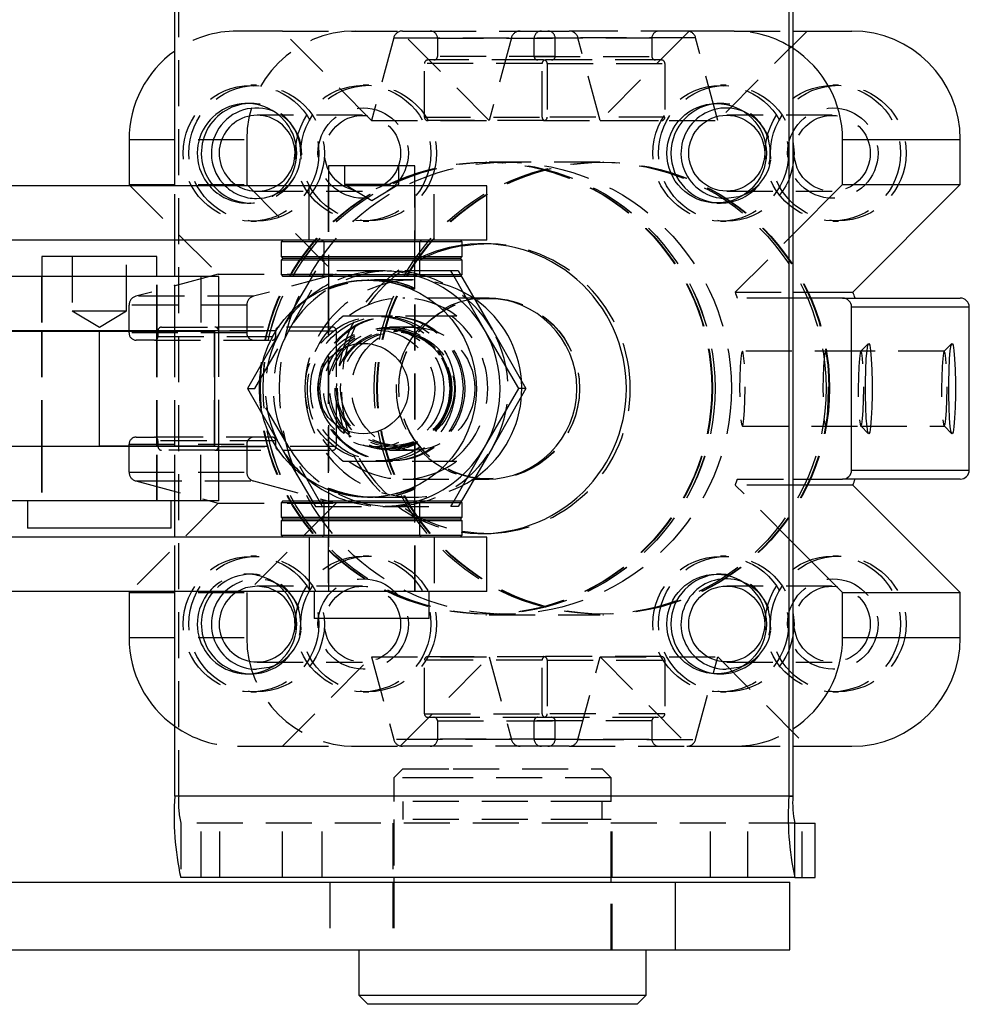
# Model space of a CAD drawing. Extents: x 96 to 730, y 59 to 576.
# Tile 3 of 14: x 229 to 281, y 76 to 131. Entities that reach past the tile are written whole.
import ezdxf

# ---------------------------------------------------------------- set-up
doc = ezdxf.new("R2010")
doc.units = 0
doc.header["$LTSCALE"] = 2
doc.linetypes.add('HIDDEN', pattern=[1.905, 1.27, -0.635])
doc.layers.get('0').update_dxf_attribs({"linetype": 'CONTINUOUS'})
doc.layers.add('FORMATO', color=179, linetype='CONTINUOUS')
doc.styles.add('SLDTEXTSTYLE0', font='TXT', dxfattribs={"width": 0.75})
doc.dimstyles.new('SLDDIMSTYLE0', dxfattribs={"dimtxt": 7, "dimasz": 6.604, "dimexe": 0, "dimexo": 0.0625, "dimgap": 1.75, "dimtad": 1, "dimdec": 3, "dimrnd": 1e-09, "dimzin": 12, "dimtxsty": 'SLDTEXTSTYLE0', "dimsah": 1, "dimcen": 0.09, "dimazin": 3, "dimtfac": 1, "dimtdec": 3, "dimtmove": 0, "dimatfit": 3, "dimtolj": 1, "dimtzin": 12})

# ---------------------------------------------------------------- blocks, each defined once
blk = doc.blocks.new('_D_12')
at = {"layer": 'FORMATO'}
for p, q in [((204.346, 124.973), (204.346, 164.06)), ((220.346, 124.973), (220.346, 164.06)), ((204.346, 162.06), (191.646, 162.06)), ((204.346, 162.06), (220.346, 162.06)), ((220.346, 162.06), (239.279, 162.06))]:
    blk.add_line(p, q, dxfattribs=at)
for points in [[(204.346, 162.06), (197.742, 163.076), (197.742, 161.044)], [(220.346, 162.06), (226.95, 161.044), (226.95, 163.076)]]:
    blk.add_solid(points, dxfattribs=at)
at = {"layer": 'FORMATO', "insert": (228.935, 171.083), "char_height": 7, "attachment_point": 1, "style": 'SLDTEXTSTYLE0'}
blk.add_mtext('16', dxfattribs=at)

msp = doc.modelspace()

# ---------------------------------------------------------------- linework, layer by layer
at = {"color": 7, "linetype": 'CONTINUOUS'}
for p, q in [((237.211387, 121.472641), (237.211387, 132.772642)), ((271.120616, 132.772642), (271.120616, 87.772641)), ((271.339686, 132.772642), (271.339686, 87.772641)), ((271.339686, 130.022642), (274.597385, 130.022642)), ((234.687797, 124.022641), (234.687797, 121.53736)), ((274.082341, 121.53736), (274.082341, 124.022641)), ((274.082341, 124.022641), (280.581367, 124.022641)), ((280.581367, 121.53736), (280.581367, 124.022641)), ((245.70314, 122.572641), (245.70314, 121.472641)), ((249.91977, 122.572641), (245.70314, 122.572641)), ((250.46564, 122.572641), (249.91977, 122.572641)), ((250.46564, 121.472641), (250.46564, 122.572641)), ((244.629693, 121.472641), (222.906119, 121.472641)), ((234.687797, 121.53736), (234.752343, 121.472641)), ((244.629693, 118.472641), (244.629693, 121.472641)), ((254.434389, 121.472641), (244.629693, 121.472641)), ((254.434389, 118.472641), (254.434389, 121.472641)), ((271.339686, 118.78736), (274.082341, 121.53736)), ((274.082341, 121.53736), (280.581367, 121.53736)), ((274.65648, 115.596609), (280.581367, 121.53736)), ((244.629693, 118.472641), (222.906119, 118.472641)), ((237.211387, 116.472642), (237.211387, 118.472641)), ((243.184389, 118.472641), (243.084389, 118.372642)), ((243.084389, 118.372642), (243.084389, 117.572642)), ((253.084389, 118.372642), (243.084389, 118.372642)), ((254.434389, 118.472641), (244.629693, 118.472641)), ((253.084389, 118.372642), (252.984387, 118.472641)), ((253.084389, 117.572642), (253.084389, 118.372642)), ((229.871501, 117.572642), (229.871501, 116.472642)), ((236.221501, 117.572642), (229.871501, 117.572642)), ((236.221501, 116.472642), (236.221501, 117.572642)), ((243.084389, 117.572642), (243.184389, 117.472641)), ((243.084389, 117.572642), (253.084389, 117.572642)), ((243.184389, 117.472641), (243.084389, 117.372641)), ((243.184389, 117.472641), (252.984387, 117.472641)), ((252.984387, 117.472641), (253.084389, 117.572642)), ((253.084389, 117.372641), (252.984387, 117.472641)), ((243.084389, 117.372641), (243.084389, 116.572641)), ((253.084389, 117.372641), (243.084389, 117.372641)), ((253.084389, 116.572641), (253.084389, 117.372641)), ((239.646501, 116.472642), (228.146813, 116.472642)), ((239.646501, 113.472641), (239.646501, 116.472642)), ((243.084389, 116.572641), (243.184389, 116.472642)), ((243.084389, 116.572641), (253.084389, 116.572641)), ((252.984387, 116.472642), (243.184389, 116.472642)), ((244.799407, 116.472642), (243.60943, 114.42753)), ((245.70314, 116.472642), (245.70314, 115.867274)), ((250.46564, 115.782622), (250.46564, 116.472642)), ((254.311183, 113.522641), (252.630406, 116.472642)), ((252.984387, 116.472642), (253.084389, 116.572641)), ((252.987691, 116.550208), (254.749322, 113.522641)), ((247.910504, 116.272641), (247.86532, 116.272641)), ((271.339686, 115.596609), (274.65648, 115.596609)), ((254.421582, 115.272641), (253.731058, 115.272641)), ((274.082341, 115.272641), (271.339686, 115.272641)), ((274.082341, 115.272641), (280.581367, 115.272641)), ((274.581009, 105.772642), (274.581009, 114.772641)), ((281.080035, 114.772641), (274.581009, 114.772641)), ((281.080035, 105.772642), (281.080035, 114.772641)), ((208.639353, 113.447641), (233.047943, 113.447641)), ((239.646501, 113.472641), (228.146813, 113.472641)), ((229.871501, 113.472641), (229.871501, 113.447641)), ((233.047943, 107.097641), (233.047943, 113.447641)), ((233.047943, 113.447641), (239.396501, 113.447641)), ((236.221501, 113.447641), (236.221501, 113.472641)), ((236.283525, 113.472641), (236.283525, 113.447641)), ((237.211387, 113.447641), (237.211387, 113.472641)), ((239.396501, 113.447641), (239.396501, 107.097641)), ((256.202237, 110.272641), (254.311183, 113.522641)), ((254.749322, 113.522641), (256.601022, 110.272641)), ((242.188956, 111.953628), (241.231206, 110.272641)), ((241.231206, 110.272641), (242.291144, 108.4123)), ((254.311183, 107.022641), (256.202237, 110.272641)), ((256.601022, 110.272641), (254.749322, 107.022641)), ((256.601022, 110.272641), (256.202237, 110.272641)), ((208.639353, 107.097641), (233.047943, 107.097641)), ((239.646501, 107.072641), (228.146813, 107.072641)), ((229.871501, 107.097641), (229.871501, 107.072641)), ((239.396501, 107.097641), (233.047943, 107.097641)), ((236.221501, 107.072641), (236.221501, 107.097641)), ((236.283525, 107.097641), (236.283525, 107.072641)), ((237.211387, 107.072641), (237.211387, 107.097641)), ((239.646501, 104.072641), (239.646501, 107.072641)), ((252.630406, 104.072641), (254.311183, 107.022641)), ((254.749322, 107.022641), (253.015009, 104.042022)), ((243.549195, 106.221273), (244.799407, 104.072641)), ((274.581009, 105.772642), (281.080035, 105.772642)), ((253.731058, 105.272642), (254.421582, 105.272642)), ((271.339686, 105.272642), (274.082341, 105.272642)), ((274.65648, 104.948674), (271.339686, 104.948674)), ((280.581367, 105.272642), (274.082341, 105.272642)), ((280.581367, 99.007922), (274.65648, 104.948674)), ((245.70314, 104.678009), (245.70314, 104.072641)), ((250.46564, 104.072641), (250.46564, 104.762661)), ((239.646501, 104.072641), (228.146813, 104.072641)), ((229.07775, 104.072641), (229.07775, 102.572641)), ((237.01525, 102.572641), (237.01525, 104.072641)), ((237.211387, 102.072641), (237.211387, 104.072641)), ((243.184389, 104.072641), (243.084389, 103.972641)), ((243.084389, 103.972641), (243.084389, 103.172641)), ((253.084389, 103.972641), (243.084389, 103.972641)), ((243.184389, 104.072641), (252.984387, 104.072641)), ((247.86532, 104.272641), (247.910504, 104.272641)), ((253.084389, 103.972641), (252.984387, 104.072641)), ((253.084389, 103.172641), (253.084389, 103.972641)), ((243.084389, 103.172641), (243.184389, 103.072642)), ((243.084389, 103.172641), (253.084389, 103.172641)), ((243.184389, 103.072642), (243.084389, 102.972641)), ((243.084389, 102.972641), (243.084389, 102.172641)), ((253.084389, 102.972641), (243.084389, 102.972641)), ((252.984387, 103.072642), (243.184389, 103.072642)), ((252.984387, 103.072642), (253.084389, 103.172641)), ((253.084389, 102.972641), (252.984387, 103.072642)), ((253.084389, 102.172641), (253.084389, 102.972641)), ((237.01525, 102.572641), (229.07775, 102.572641)), ((244.629693, 102.072641), (222.906119, 102.072641)), ((243.084389, 102.172641), (243.184389, 102.072641)), ((243.084389, 102.172641), (253.084389, 102.172641)), ((244.629693, 102.072641), (244.629693, 99.072642)), ((254.434389, 102.072641), (244.629693, 102.072641)), ((252.984387, 102.072641), (253.084389, 102.172641)), ((254.434389, 99.072642), (254.434389, 102.072641)), ((274.082341, 99.007922), (271.339686, 101.757922)), ((244.629693, 99.072642), (222.906119, 99.072642)), ((234.752343, 99.072642), (234.687797, 99.007922)), ((234.687797, 99.007922), (234.687797, 96.522641)), ((237.211387, 87.772641), (237.211387, 99.072642)), ((254.434389, 99.072642), (244.629693, 99.072642)), ((244.909388, 99.072642), (244.909388, 97.572642)), ((251.259388, 97.572642), (251.259388, 99.072642)), ((274.082341, 96.522641), (274.082341, 99.007922)), ((274.082341, 99.007922), (280.581367, 99.007922)), ((280.581367, 96.522641), (280.581367, 99.007922)), ((250.531567, 97.572642), (244.909388, 97.572642)), ((251.259388, 97.572642), (250.531567, 97.572642)), ((274.082341, 96.522641), (280.581367, 96.522641)), ((271.339686, 90.52264), (274.597385, 90.52264)), ((271.120616, 87.772641), (237.211387, 87.772641)), ((271.120616, 87.772641), (271.339686, 87.772641)), ((271.449221, 83.272641), (271.449221, 86.272641)), ((271.449221, 86.272641), (272.568801, 86.272641)), ((272.568801, 83.272641), (272.568801, 86.272641)), ((272.568801, 86.272641), (272.57681, 86.272641)), ((272.57681, 83.272641), (272.57681, 86.272641)), ((271.449221, 83.272641), (237.539989, 83.272641)), ((249.303301, 83.272641), (249.303301, 83.022642)), ((261.303299, 83.022642), (261.303299, 83.272641)), ((271.449221, 83.272641), (272.568801, 83.272641)), ((272.568801, 83.272641), (272.57681, 83.272641)), ((209.743618, 83.022642), (264.842914, 83.022642)), ((264.842914, 83.022642), (264.842914, 79.272642)), ((264.842914, 83.022642), (271.178299, 83.022642)), ((271.178299, 79.272642), (271.178299, 83.022642)), ((209.743618, 79.272642), (264.842914, 79.272642)), ((247.3658, 79.272642), (247.3658, 76.772641)), ((263.2408, 76.772641), (263.2408, 79.272642)), ((264.842914, 79.272642), (271.178299, 79.272642)), ((247.3658, 76.772641), (247.865801, 76.27264)), ((247.3658, 76.772641), (263.2408, 76.772641)), ((262.740799, 76.27264), (263.2408, 76.772641)), ((262.740799, 76.27264), (247.865801, 76.27264))]:
    msp.add_line(p, q, dxfattribs=at)
at = {"color": 7, "linetype": 'HIDDEN'}
for p, q in [((237.430454, 87.772641), (237.430454, 132.772642)), ((243.150425, 130.022642), (240.671779, 130.022642)), ((248.078064, 125.081814), (243.150425, 130.022642)), ((243.150425, 130.022642), (249.649451, 130.022642)), ((254.577087, 125.081814), (249.649451, 130.022642)), ((249.781058, 130.022642), (251.318281, 130.022642)), ((251.318281, 130.022642), (257.45186, 130.022642)), ((257.45186, 130.022642), (258.989082, 130.022642)), ((265.488108, 130.022642), (258.989082, 130.022642)), ((265.619715, 130.022642), (260.69208, 125.081814)), ((268.098363, 130.022642), (265.619715, 130.022642)), ((272.118741, 130.022642), (267.191102, 125.081814)), ((268.098363, 130.022642), (271.339686, 130.022642)), ((249.299386, 129.65205), (248.078064, 125.081814)), ((249.299386, 129.65205), (255.798408, 129.65205)), ((251.717211, 129.622641), (251.717211, 128.622641)), ((251.717211, 129.622641), (258.216237, 129.622641)), ((255.798408, 129.65205), (254.577087, 125.081814)), ((257.052929, 128.622641), (257.052929, 129.622641)), ((263.551955, 129.622641), (257.052929, 129.622641)), ((258.216237, 128.622641), (258.216237, 129.622641)), ((260.69208, 125.081814), (259.470755, 129.65205)), ((265.969781, 129.65205), (259.470755, 129.65205)), ((263.551955, 129.622641), (263.551955, 128.622641)), ((267.191102, 125.081814), (265.969781, 129.65205)), ((251.517744, 128.422641), (251.193614, 128.422641)), ((257.252396, 128.422641), (251.517744, 128.422641)), ((258.216237, 128.622641), (251.717211, 128.622641)), ((257.052929, 128.622641), (263.551955, 128.622641)), ((257.576526, 128.422641), (257.252396, 128.422641)), ((264.075552, 128.422641), (257.576526, 128.422641)), ((250.994147, 125.272641), (250.994147, 128.222642)), ((257.493173, 128.222642), (250.994147, 128.222642)), ((257.493173, 125.272641), (257.493173, 128.222642)), ((257.775993, 128.222642), (257.775993, 125.272641)), ((257.775993, 128.222642), (264.275019, 128.222642)), ((264.275019, 128.222642), (264.275019, 125.272641)), ((241.726472, 127.022642), (241.419777, 127.022642)), ((247.918801, 127.022642), (247.612105, 127.022642)), ((267.657058, 127.022642), (267.350366, 127.022642)), ((273.849388, 127.022642), (273.542692, 127.022642)), ((241.419777, 126.022642), (241.200709, 126.022642)), ((267.350366, 126.022642), (267.131296, 126.022642)), ((247.582899, 125.372642), (241.75568, 125.372642)), ((248.078064, 125.081814), (254.577087, 125.081814)), ((250.994147, 125.272641), (257.493173, 125.272641)), ((257.576526, 125.072641), (251.193614, 125.072641)), ((257.576526, 125.072641), (264.075552, 125.072641)), ((264.275019, 125.272641), (257.775993, 125.272641)), ((260.69208, 125.081814), (267.191102, 125.081814)), ((273.513486, 125.372642), (267.686268, 125.372642)), ((234.687797, 124.022641), (241.186823, 124.022641)), ((241.186823, 124.022641), (241.186823, 121.53736)), ((246.584387, 122.572641), (246.584387, 121.572642)), ((249.584389, 121.572642), (249.584389, 122.572641)), ((254.421582, 122.772642), (254.38507, 122.772642)), ((255.473108, 122.772642), (254.567628, 122.772642)), ((260.701538, 122.772642), (254.567628, 122.772642)), ((260.884096, 122.772642), (260.847585, 122.772642)), ((234.687797, 121.53736), (241.186823, 121.53736)), ((234.752343, 121.472641), (239.615434, 116.596532)), ((237.211387, 118.472641), (237.211387, 121.472641)), ((241.186823, 121.53736), (246.11446, 116.596532)), ((245.68439, 121.472641), (245.68439, 118.472641)), ((245.70314, 121.472641), (245.70314, 116.472642)), ((246.584387, 121.572642), (249.584389, 121.572642)), ((246.584387, 121.572642), (248.08439, 120.671351)), ((248.08439, 120.671351), (249.584389, 121.572642)), ((250.46564, 116.472642), (250.46564, 121.472641)), ((250.48439, 118.472641), (250.48439, 121.472641)), ((251.539083, 118.472641), (251.539083, 121.472641)), ((241.75568, 121.172642), (247.582899, 121.172642)), ((267.686268, 121.172642), (273.513486, 121.172642)), ((241.200709, 120.522642), (241.419777, 120.522642)), ((267.131296, 120.522642), (267.350366, 120.522642)), ((241.419777, 119.522642), (241.726472, 119.522642)), ((247.612105, 119.522642), (247.918801, 119.522642)), ((267.350366, 119.522642), (267.657058, 119.522642)), ((273.542692, 119.522642), (273.849388, 119.522642)), ((268.157454, 115.596609), (271.339686, 118.78736)), ((245.334388, 118.472641), (245.43439, 118.372642)), ((245.43439, 118.372642), (245.43439, 117.572642)), ((250.73439, 118.372642), (250.834388, 118.472641)), ((250.73439, 117.572642), (250.73439, 118.372642)), ((254.38507, 118.272642), (254.166001, 118.272642)), ((231.5465, 117.572642), (231.5465, 114.572642)), ((234.546501, 114.572642), (234.546501, 117.572642)), ((245.43439, 117.572642), (245.334388, 117.472641)), ((245.334388, 117.472641), (245.43439, 117.372641)), ((250.834388, 117.472641), (250.73439, 117.572642)), ((250.73439, 117.372641), (250.834388, 117.472641)), ((245.43439, 117.372641), (245.43439, 116.572641)), ((250.73439, 116.572641), (250.73439, 117.372641)), ((229.846501, 116.472642), (229.846501, 113.472641)), ((229.871501, 116.472642), (229.871501, 113.472641)), ((239.615434, 116.596532), (235.057398, 115.371941)), ((236.221501, 113.472641), (236.221501, 116.472642)), ((236.246501, 113.472641), (236.246501, 116.472642)), ((237.211387, 113.472641), (237.211387, 116.472642)), ((238.643321, 116.472642), (238.643321, 113.472641)), ((239.615434, 116.596532), (246.11446, 116.596532)), ((246.11446, 116.596532), (241.556424, 115.371941)), ((243.521047, 113.522641), (245.372751, 116.772642)), ((244.973962, 116.772642), (244.799407, 116.472642)), ((248.697047, 116.772642), (244.973962, 116.772642)), ((245.43439, 116.572641), (245.334388, 116.472642)), ((252.459479, 116.772642), (248.697047, 116.772642)), ((250.834388, 116.472642), (250.73439, 116.572641)), ((252.630406, 116.472642), (252.459479, 116.772642)), ((252.858267, 116.772642), (252.459479, 116.772642)), ((252.858267, 116.772642), (252.987691, 116.550208)), ((245.70314, 115.867274), (245.70314, 104.678009)), ((247.910896, 116.272641), (247.910504, 116.272641)), ((250.384604, 116.272641), (248.257564, 116.272641)), ((241.556424, 115.371941), (235.057398, 115.371941)), ((245.68439, 115.783509), (245.68439, 104.770002)), ((250.46564, 104.762661), (250.46564, 115.782622)), ((250.48439, 104.758411), (250.48439, 115.784343)), ((268.157454, 115.596609), (271.339686, 115.596609)), ((234.687797, 113.347641), (234.687797, 114.888978)), ((241.186823, 114.888978), (234.687797, 114.888978)), ((241.186823, 114.888978), (241.186823, 113.347641)), ((253.731058, 115.272641), (249.799242, 115.272641)), ((254.567628, 115.272641), (254.421582, 115.272641)), ((254.567628, 115.272641), (254.421582, 115.272641)), ((271.339686, 115.272641), (268.277706, 115.272641)), ((231.5465, 114.572642), (233.046501, 114.572642)), ((231.5465, 114.572642), (233.046501, 113.67135)), ((233.046501, 114.572642), (234.546501, 114.572642)), ((233.046501, 113.67135), (234.546501, 114.572642)), ((243.60943, 114.42753), (243.08291, 113.522641)), ((252.499142, 114.272642), (246.51516, 114.272642)), ((249.232074, 114.272642), (248.394796, 114.272642)), ((252.791231, 114.272642), (252.499142, 114.272642)), ((236.482992, 113.672641), (239.425116, 113.672641)), ((245.924142, 113.672641), (239.425116, 113.672641)), ((250.384604, 113.672641), (249.070195, 113.672641)), ((229.846501, 113.447641), (229.846501, 107.097641)), ((229.871501, 113.447641), (229.871501, 107.097641)), ((233.044337, 113.447641), (233.044337, 107.097641)), ((241.186823, 113.347641), (234.687797, 113.347641)), ((236.221501, 107.097641), (236.221501, 113.447641)), ((236.246501, 107.097641), (236.246501, 113.447641)), ((236.283525, 113.447641), (236.283525, 113.147641)), ((236.283525, 113.147641), (242.782551, 113.147641)), ((237.211387, 107.097641), (237.211387, 113.447641)), ((239.39578, 107.097641), (239.39578, 113.447641)), ((239.624582, 113.472641), (239.624582, 107.072641)), ((239.646501, 113.472641), (246.123606, 113.472641)), ((242.782551, 113.472641), (239.646501, 113.472641)), ((241.629993, 110.272641), (243.521047, 113.522641)), ((243.08291, 113.522641), (242.188956, 111.953628)), ((242.782551, 113.147641), (242.782551, 113.472641)), ((246.123606, 113.472641), (246.123606, 107.072641)), ((249.085781, 113.596141), (248.746445, 113.596141)), ((249.507149, 113.422641), (249.288083, 113.422641)), ((236.08406, 112.947642), (235.086729, 112.947642)), ((236.08406, 112.947642), (242.583084, 112.947642)), ((275.51694, 112.765931), (275.087406, 112.334093)), ((280.117368, 112.765931), (279.687842, 112.334093)), ((275.098463, 112.339641), (268.548993, 112.339641)), ((279.698891, 112.339641), (275.098463, 112.339641)), ((241.231206, 110.272641), (241.629993, 110.272641)), ((243.521047, 107.022641), (241.629993, 110.272641)), ((242.291144, 108.4123), (243.08291, 107.022641)), ((275.087406, 108.211189), (275.51694, 107.779352)), ((279.687842, 108.211189), (280.117368, 107.779352)), ((268.548993, 108.205641), (275.098463, 108.205641)), ((275.098463, 108.205641), (279.698891, 108.205641)), ((234.687797, 105.656305), (234.687797, 107.197642)), ((234.687797, 107.197642), (241.186823, 107.197642)), ((235.086729, 107.597641), (236.08406, 107.597641)), ((242.583084, 107.597641), (236.08406, 107.597641)), ((236.283525, 107.397641), (236.283525, 107.097641)), ((242.782551, 107.397641), (236.283525, 107.397641)), ((241.186823, 107.197642), (241.186823, 105.656305)), ((242.782551, 107.072641), (242.782551, 107.397641)), ((249.288083, 107.122641), (249.507149, 107.122641)), ((229.846501, 107.072641), (229.846501, 104.072641)), ((229.871501, 107.072641), (229.871501, 104.072641)), ((236.221501, 104.072641), (236.221501, 107.072641)), ((236.246501, 104.072641), (236.246501, 107.072641)), ((239.425116, 106.872641), (236.482992, 106.872641)), ((237.211387, 104.072641), (237.211387, 107.072641)), ((238.643321, 104.072641), (238.643321, 107.072641)), ((239.425116, 106.872641), (245.924142, 106.872641)), ((246.123606, 107.072641), (239.646501, 107.072641)), ((239.646501, 107.072641), (242.782551, 107.072641)), ((243.08291, 107.022641), (243.549195, 106.221273)), ((245.372751, 103.772641), (243.521047, 107.022641)), ((248.746445, 106.949141), (249.085781, 106.949141)), ((249.070195, 106.872641), (250.384604, 106.872641)), ((246.51516, 106.272641), (252.499142, 106.272641)), ((248.394796, 106.272641), (249.232074, 106.272641)), ((252.499142, 106.272641), (252.791231, 106.272641)), ((234.687797, 105.656305), (241.186823, 105.656305)), ((235.057398, 105.173342), (239.615434, 103.948751)), ((235.057398, 105.173342), (241.556424, 105.173342)), ((241.556424, 105.173342), (246.11446, 103.948751)), ((249.799242, 105.272642), (253.731058, 105.272642)), ((254.421582, 105.272642), (254.567628, 105.272642)), ((254.421582, 105.272642), (254.567628, 105.272642)), ((271.339686, 101.757922), (268.157454, 104.948674)), ((271.339686, 104.948674), (268.157454, 104.948674)), ((268.277706, 105.272642), (271.339686, 105.272642)), ((239.615434, 103.948751), (234.752343, 99.072642)), ((239.615434, 103.948751), (246.11446, 103.948751)), ((246.11446, 103.948751), (241.186823, 99.007922)), ((244.799407, 104.072641), (244.973962, 103.772641)), ((245.334388, 104.072641), (245.43439, 103.972641)), ((245.43439, 103.972641), (245.43439, 103.172641)), ((245.70314, 104.072641), (245.70314, 99.072642)), ((247.910504, 104.272641), (247.911212, 104.272641)), ((248.257884, 104.272641), (250.384604, 104.272641)), ((250.46564, 99.072642), (250.46564, 104.072641)), ((250.73439, 103.972641), (250.834388, 104.072641)), ((250.73439, 103.172641), (250.73439, 103.972641)), ((252.459479, 103.772641), (252.630406, 104.072641)), ((253.015009, 104.042022), (252.858267, 103.772641)), ((244.973962, 103.772641), (248.697047, 103.772641)), ((248.697047, 103.772641), (252.459479, 103.772641)), ((252.858267, 103.772641), (252.459479, 103.772641)), ((245.43439, 103.172641), (245.334388, 103.072642)), ((245.334388, 103.072642), (245.43439, 102.972641)), ((245.43439, 102.972641), (245.43439, 102.172641)), ((250.834388, 103.072642), (250.73439, 103.172641)), ((250.73439, 102.972641), (250.834388, 103.072642)), ((250.73439, 102.172641), (250.73439, 102.972641)), ((254.166001, 102.272641), (254.38507, 102.272641)), ((237.211387, 99.072642), (237.211387, 102.072641)), ((245.43439, 102.172641), (245.334388, 102.072641)), ((245.68439, 102.072641), (245.68439, 99.072642)), ((250.48439, 99.072642), (250.48439, 102.072641)), ((250.834388, 102.072641), (250.73439, 102.172641)), ((251.539083, 102.072641), (251.539083, 99.072642)), ((241.726472, 101.022641), (241.419777, 101.022641)), ((247.918801, 101.022641), (247.612105, 101.022641)), ((267.657058, 101.022641), (267.350366, 101.022641)), ((273.849388, 101.022641), (273.542692, 101.022641)), ((241.419777, 100.022641), (241.200709, 100.022641)), ((267.350366, 100.022641), (267.131296, 100.022641)), ((234.687797, 99.007922), (241.186823, 99.007922)), ((241.186823, 99.007922), (241.186823, 96.522641)), ((247.582899, 99.372641), (241.75568, 99.372641)), ((273.513486, 99.372641), (267.686268, 99.372641)), ((254.38507, 97.772641), (254.421582, 97.772641)), ((254.567628, 97.772641), (255.473108, 97.772641)), ((254.567628, 97.772641), (260.701538, 97.772641)), ((260.847585, 97.772641), (260.884096, 97.772641)), ((234.687797, 96.522641), (241.186823, 96.522641)), ((241.75568, 95.172641), (247.582899, 95.172641)), ((243.150425, 90.52264), (248.078064, 95.463469)), ((248.078064, 95.463469), (249.299386, 90.893232)), ((248.078064, 95.463469), (254.577087, 95.463469)), ((249.649451, 90.52264), (254.577087, 95.463469)), ((250.994147, 92.322641), (250.994147, 95.272642)), ((257.493173, 95.272642), (250.994147, 95.272642)), ((251.193614, 95.472641), (257.576526, 95.472641)), ((254.577087, 95.463469), (255.798408, 90.893232)), ((257.493173, 92.322641), (257.493173, 95.272642)), ((264.075552, 95.472641), (257.576526, 95.472641)), ((257.775993, 95.272642), (257.775993, 92.322641)), ((257.775993, 95.272642), (264.275019, 95.272642)), ((259.470755, 90.893232), (260.69208, 95.463469)), ((260.69208, 95.463469), (265.619715, 90.52264)), ((260.69208, 95.463469), (267.191102, 95.463469)), ((264.275019, 95.272642), (264.275019, 92.322641)), ((265.969781, 90.893232), (267.191102, 95.463469)), ((267.191102, 95.463469), (272.118741, 90.52264)), ((267.686268, 95.172641), (273.513486, 95.172641)), ((241.200709, 94.522641), (241.419777, 94.522641)), ((267.131296, 94.522641), (267.350366, 94.522641)), ((241.419777, 93.522641), (241.726472, 93.522641)), ((247.612105, 93.522641), (247.918801, 93.522641)), ((267.350366, 93.522641), (267.657058, 93.522641)), ((273.542692, 93.522641), (273.849388, 93.522641)), ((250.994147, 92.322641), (257.493173, 92.322641)), ((251.193614, 92.122642), (251.517744, 92.122642)), ((251.517744, 92.122642), (257.252396, 92.122642)), ((251.717211, 91.922642), (251.717211, 90.922642)), ((251.717211, 91.922642), (258.216237, 91.922642)), ((257.052929, 90.922642), (257.052929, 91.922642)), ((263.551955, 91.922642), (257.052929, 91.922642)), ((257.252396, 92.122642), (257.576526, 92.122642)), ((257.576526, 92.122642), (264.075552, 92.122642)), ((264.275019, 92.322641), (257.775993, 92.322641)), ((258.216237, 90.922642), (258.216237, 91.922642)), ((263.551955, 91.922642), (263.551955, 90.922642)), ((255.798408, 90.893232), (249.299386, 90.893232)), ((258.216237, 90.922642), (251.717211, 90.922642)), ((257.052929, 90.922642), (263.551955, 90.922642)), ((259.470755, 90.893232), (265.969781, 90.893232)), ((240.671779, 90.52264), (243.150425, 90.52264)), ((243.150425, 90.52264), (249.649451, 90.52264)), ((251.318281, 90.52264), (249.781058, 90.52264)), ((257.45186, 90.52264), (251.318281, 90.52264)), ((258.989082, 90.52264), (257.45186, 90.52264)), ((258.989082, 90.52264), (265.488108, 90.52264)), ((265.619715, 90.52264), (268.098363, 90.52264)), ((268.098363, 90.52264), (271.339686, 90.52264)), ((249.803302, 89.272642), (249.303301, 88.772641)), ((249.803302, 89.272642), (252.579303, 89.272642)), ((252.579303, 89.272642), (260.803302, 89.272642)), ((261.303299, 88.772641), (260.803302, 89.272642)), ((252.331668, 88.772641), (249.303301, 88.772641)), ((249.303301, 88.772641), (249.303301, 87.472641)), ((261.303299, 88.772641), (252.331668, 88.772641)), ((261.303299, 87.472641), (261.303299, 88.772641)), ((237.430454, 87.772641), (237.211387, 87.772641)), ((271.339686, 87.772641), (237.430454, 87.772641)), ((260.515728, 87.472641), (249.303301, 87.472641)), ((249.803302, 87.472641), (249.803302, 86.472641)), ((261.303299, 87.472641), (260.515728, 87.472641)), ((260.803302, 86.472641), (260.803302, 87.472641)), ((260.515728, 86.472641), (249.303301, 86.472641)), ((249.303301, 86.472641), (249.303301, 83.272641)), ((261.303299, 86.472641), (260.515728, 86.472641)), ((261.303299, 83.272641), (261.303299, 86.472641)), ((271.449221, 86.272641), (237.539989, 86.272641)), ((237.539989, 86.272641), (237.539989, 83.272641)), ((238.659569, 83.272641), (238.659569, 86.272641)), ((239.690808, 83.272641), (239.690808, 86.272641)), ((243.161579, 83.272641), (243.161579, 86.272641)), ((245.341399, 83.272641), (245.341399, 86.272641)), ((249.2533, 86.272641), (249.2533, 83.272641)), ((261.3533, 83.272641), (261.3533, 86.272641)), ((266.79868, 83.272641), (266.79868, 86.272641)), ((268.850175, 83.272641), (268.850175, 86.272641)), ((271.847372, 83.272641), (271.847372, 86.272641)), ((245.763687, 83.022642), (245.763687, 79.272642)), ((249.2533, 83.022642), (249.2533, 79.272642)), ((249.303301, 83.022642), (249.303301, 79.272642)), ((261.303299, 79.272642), (261.303299, 83.022642)), ((261.3533, 79.272642), (261.3533, 83.022642))]:
    msp.add_line(p, q, dxfattribs=at)
at = {"color": 7, "linetype": 'CONTINUOUS', "flags": 128}
for points in [[(268.635706, 120.973269), (268.35951, 120.873909), (267.657058, 120.772641)], [(253.084389, 118.165623), (254.063801, 118.266153), (254.275535, 118.271887)], [(275.530306, 112.772641), (275.581737, 112.671374), (275.629004, 112.375775), (275.668268, 111.909793), (275.696364, 111.311179), (275.711005, 110.628429), (275.711005, 109.916854), (275.696364, 109.234104), (275.668268, 108.63549), (275.629004, 108.169508), (275.581737, 107.873909), (275.530306, 107.772641), (275.478875, 107.873909), (275.431608, 108.169508), (275.392336, 108.63549), (275.364247, 109.234104), (275.349607, 109.916854), (275.349607, 110.628429), (275.364247, 111.311179), (275.392336, 111.909793), (275.431608, 112.375775), (275.478875, 112.671374), (275.530306, 112.772641)], [(280.130741, 112.772641), (280.182173, 112.671374), (280.229432, 112.375775), (280.268704, 111.909793), (280.2968, 111.311179), (280.311433, 110.628429), (280.311433, 109.916854), (280.2968, 109.234104), (280.268704, 108.63549), (280.229432, 108.169508), (280.182173, 107.873909), (280.130741, 107.772641), (280.079303, 107.873909), (280.032044, 108.169508), (279.992772, 108.63549), (279.964675, 109.234104), (279.950043, 109.916854), (279.950043, 110.628429), (279.964675, 111.311179), (279.992772, 111.909793), (280.032044, 112.375775), (280.079303, 112.671374), (280.130741, 112.772641)], [(254.275535, 102.273395), (254.063801, 102.27913), (253.084389, 102.37966)], [(242.705119, 94.973268), (242.428922, 94.873909), (241.726472, 94.772642)], [(268.635706, 94.973268), (268.35951, 94.873909), (267.657058, 94.772642)]]:
    msp.add_lwpolyline(points, dxfattribs=at)
at = {"color": 7, "linetype": 'HIDDEN', "flags": 128}
for points in [[(268.548993, 112.339641), (268.502348, 112.238475), (268.460271, 111.94488), (268.426881, 111.487593), (268.405442, 110.91138), (268.398055, 110.272641), (268.405442, 109.633903), (268.426881, 109.057689), (268.460271, 108.600403), (268.502348, 108.306808), (268.548993, 108.205641), (268.595633, 108.306808), (268.637711, 108.600403), (268.671104, 109.057689), (268.692543, 109.633903), (268.69993, 110.272641), (268.692543, 110.91138), (268.671104, 111.487593), (268.637711, 111.94488), (268.595633, 112.238475), (268.548993, 112.339641)], [(273.149424, 112.339641), (273.102784, 112.238475), (273.060707, 111.94488), (273.027313, 111.487593), (273.005874, 110.91138), (272.998487, 110.272641), (273.005874, 109.633903), (273.027313, 109.057689), (273.060707, 108.600403), (273.102784, 108.306808), (273.149424, 108.205641), (273.196069, 108.306808), (273.238146, 108.600403), (273.271536, 109.057689), (273.292975, 109.633903), (273.300362, 110.272641), (273.292975, 110.91138), (273.271536, 111.487593), (273.238146, 111.94488), (273.196069, 112.238475), (273.149424, 112.339641)], [(275.098463, 112.339641), (275.051815, 112.238475), (275.009741, 111.94488), (274.976348, 111.487593), (274.954913, 110.91138), (274.947522, 110.272641), (274.954913, 109.633903), (274.976348, 109.057689), (275.009741, 108.600403), (275.051815, 108.306808), (275.098463, 108.205641), (275.145103, 108.306808), (275.187177, 108.600403), (275.22057, 109.057689), (275.242013, 109.633903), (275.249397, 110.272641), (275.242013, 110.91138), (275.22057, 111.487593), (275.187177, 111.94488), (275.145103, 112.238475), (275.098463, 112.339641)], [(279.698891, 112.339641), (279.65225, 112.238475), (279.610177, 111.94488), (279.576783, 111.487593), (279.555341, 110.91138), (279.547957, 110.272641), (279.555341, 109.633903), (279.576783, 109.057689), (279.610177, 108.600403), (279.65225, 108.306808), (279.698891, 108.205641), (279.745539, 108.306808), (279.787612, 108.600403), (279.821006, 109.057689), (279.842441, 109.633903), (279.849832, 110.272641), (279.842441, 110.91138), (279.821006, 111.487593), (279.787612, 111.94488), (279.745539, 112.238475), (279.698891, 112.339641)], [(256.335234, 109.640048), (256.368586, 110.272641), (256.346707, 110.785255)], [(241.75568, 99.372641), (241.108478, 99.269861), (240.676903, 99.072642)], [(242.834459, 99.072642), (242.402884, 99.269861), (241.75568, 99.372641)]]:
    msp.add_lwpolyline(points, dxfattribs=at)
at = {"color": 7, "linetype": 'HIDDEN'}
for centre, radius in [((241.418277, 123.265704), 3.743063), ((241.727971, 123.265703), 3.743062), ((247.613608, 123.27958), 3.743062), ((247.920304, 123.27958), 3.743062), ((267.348863, 123.265705), 3.743063), ((267.658561, 123.265704), 3.743062), ((273.544195, 123.279579), 3.743063), ((273.850891, 123.279579), 3.743063), ((247.613273, 123.277614), 2.495027), ((273.54386, 123.277616), 2.495026), ((247.584051, 123.269), 2.096359), ((273.514638, 123.269001), 2.09636), ((254.387776, 110.296161), 12.476481), ((254.418876, 110.296161), 12.476481), ((254.564922, 110.296162), 12.47648), ((254.570334, 110.296162), 12.47648), ((255.470402, 110.296161), 12.476481), ((260.698832, 110.296162), 12.47648), ((260.850291, 110.296162), 12.47648), ((260.886802, 110.296162), 12.47648), ((254.565879, 110.281863), 4.990779), ((254.565879, 110.26342), 4.990779), ((248.39638, 110.279662), 3.99298), ((248.69546, 110.26562), 3.992979), ((249.133595, 110.279663), 3.992979), ((249.225034, 110.274225), 3.996361), ((249.063504, 110.274001), 3.397614), ((250.377913, 110.274001), 3.397614), ((248.340176, 110.27863), 3.227011), ((248.75262, 110.274061), 3.320801), ((249.087212, 110.266484), 3.317343), ((249.28669, 110.266653), 3.227012), ((249.289437, 110.278475), 3.144166), ((249.508507, 110.278477), 3.144165), ((241.418277, 97.265703), 3.743063), ((241.727971, 97.265703), 3.743062), ((247.613608, 97.279579), 3.743062), ((247.920304, 97.279579), 3.743062), ((267.348863, 97.265704), 3.743063), ((267.658561, 97.265703), 3.743062), ((273.544195, 97.279578), 3.743063), ((273.850891, 97.279578), 3.743063), ((247.613273, 97.277615), 2.495027), ((273.54386, 97.277616), 2.495026), ((247.584054, 97.269), 2.096359), ((273.514641, 97.269001), 2.09636)]:
    msp.add_circle(centre, radius, dxfattribs=at)
at = {"color": 7, "linetype": 'CONTINUOUS'}
for centre, radius in [((267.126175, 123.273908), 2.747781), ((267.685113, 123.276283), 2.096359), ((247.8769, 110.270772), 5.995562), ((247.614726, 110.273807), 2.498312), ((267.126176, 97.273908), 2.74778), ((267.685116, 97.276283), 2.096359)]:
    msp.add_circle(centre, radius, dxfattribs=at)
at = {"color": 7, "linetype": 'HIDDEN'}
for centre, radius, start, end in [((240.672759, 124.048625), 5.974017, 90.0093923, 125.4086603), ((247.178826, 124.03064), 5.992008, 90.0767101, 180.0764799), ((249.7815, 129.523749), 0.498894, 90.0506597, 165.0976594), ((251.317745, 129.623177), 0.399466, 359.9232097, 89.9231727), ((256.28053, 129.523739), 0.498904, 90.0511389, 165.0967519), ((257.452395, 129.623177), 0.399466, 90.0768273, 180.0767903), ((257.816767, 129.623173), 0.39947, 359.9237465, 89.923171), ((258.988641, 129.523749), 0.498894, 14.9023406, 89.9493403), ((263.951421, 129.623177), 0.399466, 90.0768273, 180.0767903), ((265.487665, 129.523746), 0.498897, 14.9025964, 89.9490844), ((268.09778, 124.050116), 5.972526, 57.125338, 89.9944104), ((251.193882, 128.222906), 0.199735, 90.0769353, 180.0758805), ((251.51748, 128.622373), 0.199732, 270.0758821, 0.0769336), ((257.252661, 128.622373), 0.199732, 179.9230664, 269.9241179), ((257.692904, 128.22291), 0.199732, 90.0758821, 180.0769336), ((257.57626, 128.222908), 0.199734, 359.9236748, 89.9235095), ((258.016503, 128.622375), 0.199734, 270.0764905, 0.0763252), ((263.751683, 128.622369), 0.199728, 179.9219928, 269.9241214), ((264.075284, 128.222906), 0.199735, 359.9241195, 89.9230647), ((241.416499, 123.276566), 2.745938, 359.9181103, 92.2176781), ((267.347085, 123.276565), 2.745939, 359.9181412, 92.2176098), ((241.720414, 123.273342), 2.500708, 270.1387974, 66.8106928), ((251.193883, 125.272377), 0.199736, 179.9243877, 269.9227966), ((257.692905, 125.272374), 0.199733, 179.9233345, 269.9238498), ((257.576259, 125.272376), 0.199735, 270.0767586, 0.0760571), ((264.075283, 125.272377), 0.199736, 270.0772034, 0.0756123), ((267.648862, 123.272642), 2.502195, 293.228037, 66.771963), ((241.420621, 123.265581), 2.741822, 220.8380205, 0.147552), ((267.347083, 123.26872), 2.745941, 267.7824309, 0.0818375), ((241.200709, 123.261237), 2.738344, 220.7808197, 319.2191803), ((241.727088, 123.262701), 2.49006, 225.9622777, 269.9858398), ((241.755681, 123.262428), 2.089761, 238.9209133, 301.0790867), ((254.185851, 110.272641), 8.002316, 97.911477, 262.088523), ((254.405507, 110.272641), 8.002781, 99.5020227, 260.4979773), ((254.374899, 110.283686), 7.988819, 359.9207861, 90.7126548), ((249.138463, 110.292973), 6.47967, 90.0290046, 150.1037451), ((248.697459, 110.303667), 6.468975, 90.0036487, 117.5727125), ((248.696903, 110.30557), 6.467072, 72.4798542, 89.9987199), ((249.131902, 110.292966), 6.479676, 29.8962896, 89.9709937), ((250.384025, 110.286744), 5.983416, 54.1528345, 180.1350404), ((235.187568, 114.889419), 0.499771, 105.0973046, 180.0506184), ((241.686594, 114.889419), 0.499771, 105.0973046, 180.0506184), ((254.319541, 110.275869), 14.825589, 19.6964562, 21.0319799), ((248.712087, 110.281987), 6.495343, 129.9192935, 150.0714499), ((249.79924, 110.296177), 4.976372, 53.0412825, 126.9587175), ((254.432164, 110.272641), 5.000011, 90.1212585, 269.8787415), ((249.527357, 110.272641), 5.007328, 126.9815528, 233.0184472), ((249.486944, 110.272641), 5.007328, 306.9815528, 53.0184472), ((236.48326, 113.472906), 0.199735, 90.0769623, 180.0759868), ((239.424849, 113.472909), 0.199732, 359.9231722, 89.9233436), ((242.982285, 113.472907), 0.199734, 90.0771936, 180.0762906), ((245.923877, 113.472913), 0.199729, 359.9221088, 89.923872), ((235.087264, 113.347108), 0.399467, 179.9235739, 269.9232761), ((236.083793, 113.147374), 0.199732, 270.0765905, 0.0768269), ((241.586289, 113.347107), 0.399466, 179.9234218, 269.9234282), ((248.729075, 110.272641), 6.514728, 150.0747538, 209.9252462), ((242.582817, 113.147375), 0.199734, 270.0765923, 0.0762902), ((249.167212, 110.272641), 6.514728, 150.0747538, 209.9252462), ((249.103123, 110.272641), 6.514757, 330.0749006, 29.9250994), ((250.384246, 110.258641), 5.983637, 179.8659392, 303.563624), ((254.374899, 110.261597), 7.988819, 269.2873452, 0.0792139), ((235.087264, 107.198174), 0.399467, 90.0767239, 180.0764261), ((236.083793, 107.397909), 0.199732, 359.9231731, 89.9234095), ((241.586289, 107.198175), 0.399466, 90.0765718, 180.0765782), ((242.582817, 107.397907), 0.199734, 359.9237098, 89.9234077), ((236.48326, 107.072377), 0.199735, 179.9240132, 269.9230377), ((239.424849, 107.072374), 0.199732, 270.0766564, 0.0768278), ((242.982285, 107.072376), 0.199734, 179.9237094, 269.9228064), ((248.712087, 110.263295), 6.495343, 209.9285501, 230.0807065), ((249.138463, 110.25231), 6.47967, 209.8962549, 269.9709954), ((245.923877, 107.07237), 0.199729, 270.076128, 0.0778912), ((249.131902, 110.252317), 6.479676, 270.0290063, 330.1037104), ((249.79924, 110.249105), 4.976372, 233.0412825, 306.9587175), ((235.187568, 105.655863), 0.499771, 179.9493816, 254.9026954), ((241.686594, 105.655863), 0.499771, 179.9493816, 254.9026954), ((254.319541, 110.269414), 14.825589, 338.9680201, 340.3035438), ((248.697482, 110.241779), 6.469138, 241.6372249, 269.996149), ((248.696903, 110.239713), 6.467072, 270.0012801, 287.5201458), ((241.200709, 97.283917), 2.738428, 40.7828592, 139.2171408), ((241.420471, 97.279301), 2.741971, 359.8608369, 139.1535906), ((241.725687, 97.270792), 2.497579, 293.0884995, 133.8266077), ((267.347083, 97.276563), 2.745941, 359.9181625, 92.2175691), ((267.648862, 97.272641), 2.502195, 293.2280385, 66.7719615), ((241.416499, 97.268717), 2.745938, 267.7823219, 0.0818897), ((267.347085, 97.268718), 2.745939, 267.7823902, 0.0818588), ((247.178826, 96.514643), 5.992008, 179.9235201, 269.9232899), ((251.193883, 95.272905), 0.199736, 90.0772034, 180.0756123), ((257.692905, 95.272909), 0.199733, 90.0761502, 180.0766655), ((257.576259, 95.272907), 0.199735, 359.9239429, 89.9232414), ((264.075283, 95.272905), 0.199736, 359.9243877, 89.9227966), ((251.193882, 92.322377), 0.199735, 179.9241195, 269.9230647), ((251.51748, 91.92291), 0.199732, 359.9230664, 89.9241179), ((257.252661, 91.92291), 0.199732, 90.0758821, 180.0769336), ((257.692904, 92.322373), 0.199732, 179.9230664, 269.9241179), ((257.57626, 92.322375), 0.199734, 270.0764905, 0.0763252), ((258.016503, 91.922908), 0.199734, 359.9236748, 89.9235095), ((263.751683, 91.922914), 0.199728, 90.0758786, 180.0780072), ((264.075284, 92.322377), 0.199735, 270.0769353, 0.0758805), ((240.672759, 96.496658), 5.974017, 234.5913397, 269.9906077), ((268.09778, 96.495167), 5.972526, 270.0055896, 302.874662), ((249.7815, 91.021534), 0.498894, 194.9023406, 269.9493403), ((251.317745, 90.922106), 0.399466, 270.0768273, 0.0767903), ((256.28053, 91.021544), 0.498904, 194.9032481, 269.9488611), ((257.452395, 90.922106), 0.399466, 179.9232097, 269.9231727), ((257.816767, 90.92211), 0.39947, 270.076829, 0.0762535), ((258.988641, 91.021534), 0.498894, 270.0506597, 345.0976594), ((263.951421, 90.922106), 0.399466, 179.9232097, 269.9231727), ((265.487665, 91.021537), 0.498897, 270.0509156, 345.0974036), ((242.647922, 87.399638), 5.230784, 175.9108149, 192.4421983)]:
    msp.add_arc(centre, radius, start, end, dxfattribs=at)
at = {"color": 7, "linetype": 'CONTINUOUS'}
for centre, radius, start, end in [((274.58936, 124.030635), 5.992013, 359.9235633, 89.9232646), ((240.692658, 124.024928), 6.004862, 125.4324084, 180.0218203), ((268.079752, 124.025971), 6.002591, 359.9682145, 57.1059073), ((241.198554, 123.273609), 2.744814, 359.9798022, 221.0057557), ((241.426337, 123.272335), 2.750563, 92.4190487, 220.8666094), ((241.728631, 123.272546), 2.498217, 66.9911119, 226.0937809), ((267.355912, 123.272641), 2.750215, 92.3981986, 267.6018014), ((267.659597, 123.271589), 2.498949, 67.007672, 269.9417756), ((241.761187, 123.271918), 2.100731, 90.1501773, 238.9259302), ((241.75041, 123.271983), 2.100665, 301.0676919, 89.8562514), ((241.189309, 123.272082), 2.75406, 319.2032566, 0.0116446), ((254.157902, 110.284514), 7.986752, 359.9148257, 97.7246062), ((248.689443, 110.288386), 6.485705, 29.9123472, 72.4627126), ((248.702845, 110.292642), 6.48124, 117.5698081, 129.9170768), ((260.797132, 110.267912), 14.848452, 19.6974844, 21.0309516), ((250.365518, 110.276193), 6.002814, 4.8647557, 54.0686229), ((254.411, 110.272641), 5.000011, 270.1212585, 89.8787415), ((274.081672, 114.773305), 0.499337, 359.9238601, 89.9232174), ((280.5807, 114.773307), 0.499335, 359.9236168, 89.9234608), ((248.665018, 110.272641), 6.514728, 330.0747538, 29.9252462), ((254.15996, 110.258416), 7.984698, 262.2584924, 0.1020757), ((250.366285, 110.268709), 6.001963, 303.6533575, 353.9876704), ((248.689443, 110.256897), 6.485705, 287.5372874, 330.0876528), ((274.081672, 105.771978), 0.499337, 270.0767826, 0.0761399), ((280.5807, 105.771976), 0.499335, 270.0765392, 0.0763832), ((248.703104, 110.252994), 6.481677, 230.0831791, 241.6405928), ((260.797132, 110.27737), 14.848452, 338.9690484, 340.3025156), ((267.355912, 97.272642), 2.750215, 92.3981986, 267.6018014), ((267.659597, 97.271589), 2.498949, 67.0076548, 269.9417884), ((241.198886, 97.272561), 2.744482, 139.0127647, 0.0016774), ((241.426337, 97.272948), 2.750563, 139.1333906, 267.5809513), ((241.733028, 97.273414), 2.500781, 133.9895417, 269.8498035), ((241.755681, 97.275575), 2.095999, 120.9763582, 59.0236418), ((241.189309, 97.273201), 2.75406, 359.9883554, 40.7967434), ((240.69189, 96.519958), 6.004093, 179.9743964, 234.5713749), ((268.079752, 96.519311), 6.002591, 302.8940927, 0.0317855), ((274.58936, 96.514648), 5.992013, 270.0767354, 0.0764367), ((252.863987, 86.653639), 15.692548, 175.9108903, 192.4420723), ((286.773334, 86.653653), 15.692664, 175.9109751, 192.4420347), ((276.557154, 87.399638), 5.230784, 175.9108149, 192.4421983)]:
    msp.add_arc(centre, radius, start, end, dxfattribs=at)
at = {"color": 7, "linetype": 'HIDDEN'}
for points, knots in [([(250.477714, 115.783061), (250.436871, 115.808267), (250.353507, 115.859713), (249.938364, 116.026952), (249.325346, 116.190168), (248.553599, 116.284118), (247.75348, 116.267324), (247.011776, 116.158398), (246.368714, 115.993254), (245.904096, 115.83565), (245.724848, 115.775062), (245.695922, 115.772234), (245.690794, 115.771732)], [0, 0, 0, 0, 0.102550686, 0.209315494, 0.323933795, 0.43843629, 0.5454637, 0.649261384, 0.757689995, 0.872803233, 0.977452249, 1, 1, 1, 1]), ([(245.706001, 115.783509), (245.711804, 115.792535), (245.725098, 115.813212), (246.034, 115.955427), (246.561118, 116.12312), (247.223859, 116.255138), (247.7078, 116.260746), (247.911223, 116.263103)], [0, 0, 0, 0, 0.164450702, 0.376700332, 0.599949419, 0.831839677, 1, 1, 1, 1]), ([(247.911436, 104.28395), (247.742141, 104.28369), (247.321187, 104.283041), (246.704581, 104.389363), (246.133262, 104.551302), (245.766913, 104.709819), (245.672118, 104.770213), (245.687982, 104.773048), (245.690794, 104.77355)], [0, 0, 0, 0, 0.133163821, 0.331114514, 0.537896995, 0.757427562, 0.957000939, 1, 1, 1, 1]), ([(245.690794, 104.77355), (245.733884, 104.7626), (245.819976, 104.740722), (246.246102, 104.591154), (246.856214, 104.419731), (247.626909, 104.28754), (248.439802, 104.257837), (249.186253, 104.332542), (249.812188, 104.477652), (250.29646, 104.657403), (250.411867, 104.723205), (250.470349, 104.75655)], [0, 0, 0, 0, 0.107555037, 0.214890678, 0.3277887, 0.445057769, 0.556599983, 0.661920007, 0.768885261, 0.882883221, 1, 1, 1, 1])]:
    msp.add_open_spline(points, degree=3, knots=knots, dxfattribs=at)
at = {"color": 7, "linetype": 'CONTINUOUS'}
for points, knots in [([(247.911223, 116.263103), (247.973438, 116.266024), (248.28289, 116.280553), (248.857867, 116.208179), (249.546848, 116.067192), (250.098729, 115.895161), (250.441, 115.771805), (250.455621, 115.780629), (250.461773, 115.784343)], [0, 0, 0, 0, 0.047753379, 0.237524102, 0.430257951, 0.63566211, 0.846688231, 1, 1, 1, 1]), ([(250.455835, 104.758411), (250.455891, 104.763993), (250.456024, 104.777417), (250.178448, 104.678694), (249.691982, 104.519304), (249.004643, 104.359115), (248.36313, 104.268498), (248.000389, 104.280907), (247.911436, 104.28395)], [0, 0, 0, 0, 0.133053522, 0.319973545, 0.514572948, 0.723489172, 0.932192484, 1, 1, 1, 1])]:
    msp.add_open_spline(points, degree=3, knots=knots, dxfattribs=at)

# ---------------------------------------------------------------- dimensions: what is measured, and where the dimension line sits
at = {"layer": 'FORMATO'}
dim = msp.add_linear_dim(base=(220.345501, 162.059928), p1=(204.345501, 122.972641), p2=(220.345501, 122.972641), dimstyle='SLDDIMSTYLE0', dxfattribs=at)
dim.commit()
dim.dimension.update_dxf_attribs({"geometry": '_D_12', "text_midpoint": (234.106929, 162.059928), "dimtype": 160})

doc.saveas('drawing.dxf')
